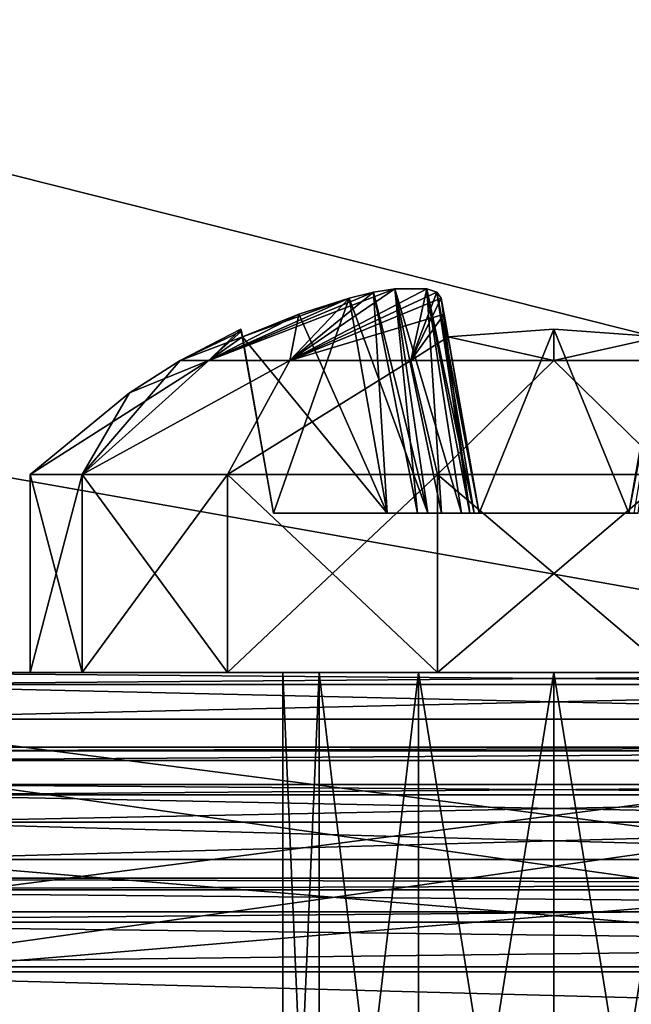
# Model space of a CAD drawing. Header units: millimetres. Extents: x -96 to 96, y -34 to 18.
# Tile 138 of 192: x 57.14 to 60.41, y -27.67 to -22.41. Entities that reach past the tile are written whole.
import ezdxf

# ---------------------------------------------------------------- set-up
doc = ezdxf.new("R2010")
doc.units = ezdxf.units.MM
doc.header["$LTSCALE"] = 65.185185
for name, color, linetype in [('1145', 7, 'CONTINUOUS'), ('1146', 7, 'CONTINUOUS'), ('1147', 7, 'CONTINUOUS'), ('1148', 7, 'CONTINUOUS'), ('1149', 7, 'CONTINUOUS'), ('1150', 7, 'CONTINUOUS'), ('1151', 7, 'CONTINUOUS'), ('1152', 7, 'CONTINUOUS'), ('1153', 7, 'CONTINUOUS'), ('1154', 7, 'CONTINUOUS'), ('1155', 7, 'CONTINUOUS'), ('1156', 7, 'CONTINUOUS'), ('1157', 7, 'CONTINUOUS'), ('1158', 7, 'CONTINUOUS'), ('1159', 7, 'CONTINUOUS'), ('1160', 7, 'CONTINUOUS'), ('1161', 7, 'CONTINUOUS'), ('1162', 7, 'CONTINUOUS'), ('1166', 7, 'CONTINUOUS'), ('1167', 7, 'CONTINUOUS'), ('1168', 7, 'CONTINUOUS'), ('1169', 7, 'CONTINUOUS'), ('1170', 7, 'CONTINUOUS'), ('1171', 7, 'CONTINUOUS'), ('1172', 7, 'CONTINUOUS'), ('1173', 7, 'CONTINUOUS'), ('1174', 7, 'CONTINUOUS'), ('195', 7, 'CONTINUOUS'), ('2', 7, 'CONTINUOUS'), ('22', 7, 'CONTINUOUS'), ('239', 7, 'CONTINUOUS'), ('24', 7, 'CONTINUOUS'), ('253', 7, 'CONTINUOUS'), ('266', 7, 'CONTINUOUS'), ('432', 7, 'CONTINUOUS'), ('433', 7, 'CONTINUOUS'), ('438', 7, 'CONTINUOUS'), ('441', 7, 'CONTINUOUS'), ('6', 7, 'CONTINUOUS'), ('84', 7, 'CONTINUOUS'), ('86', 7, 'CONTINUOUS')]:
    doc.layers.add(name, color=color, linetype=linetype)

msp = doc.modelspace()

# ---------------------------------------------------------------- linework, layer by layer
at = {"layer": '1145', "linetype": 'Continuous'}
for points in [[(59.2749, -26.3, 11.3943), (56, -26.3, 10.4832), (60, -26.3, 11.2), (59.2749, -26.3, 11.3943)], [(58.7442, -26.3, 11.9251), (56, -26.3, 10.4832), (59.2749, -26.3, 11.3943), (58.7442, -26.3, 11.9251)], [(58.55, -26.3, 12.65), (56, -26.3, 15.5168), (58.7442, -26.3, 11.9251), (58.55, -26.3, 12.65)], [(58.55, -26.3, 13.35), (56, -26.3, 15.5168), (58.55, -26.3, 12.65), (58.55, -26.3, 13.35)], [(58.7442, -26.3, 14.0749), (56, -26.3, 15.5168), (58.55, -26.3, 13.35), (58.7442, -26.3, 14.0749)], [(59.2749, -26.3, 14.6057), (56, -26.3, 15.5168), (58.7442, -26.3, 14.0749), (59.2749, -26.3, 14.6057)], [(60, -26.3, 14.8), (56, -26.3, 15.5168), (59.2749, -26.3, 14.6057), (60, -26.3, 14.8)], [(56, -26.3, 15.5168), (56, -26.3, 10.4832), (58.7442, -26.3, 11.9251), (56, -26.3, 15.5168)], [(64, -26.3, 15.5168), (56, -26.3, 15.5168), (60, -26.3, 14.8), (64, -26.3, 15.5168)], [(56, -26.3, 10.4832), (64, -26.3, 10.4832), (60, -26.3, 11.2), (56, -26.3, 10.4832)], [(60, -26.3, 11.2), (64, -26.3, 10.4832), (60.7251, -26.3, 11.3943), (60, -26.3, 11.2)], [(60.7251, -26.3, 14.6057), (64, -26.3, 15.5168), (60, -26.3, 14.8), (60.7251, -26.3, 14.6057)]]:
    msp.add_3dface(points, dxfattribs=at)
at = {"layer": '1146', "linetype": 'Continuous'}
for points in [[(64, -26.3714, 15.67), (64, -27.5, 16.617), (56, -27.5, 16.617), (64, -26.3714, 15.67)], [(64, -26.3714, 15.67), (56, -27.5, 16.617), (56, -26.3714, 15.67), (64, -26.3714, 15.67)]]:
    msp.add_3dface(points, dxfattribs=at)
at = {"layer": '1147', "linetype": 'Continuous'}
for points in [[(64, -27.1786, 17), (56, -26.15, 16.1369), (56, -27.1786, 17), (64, -27.1786, 17)], [(64, -27.1786, 17), (64, -26.15, 16.1369), (56, -26.15, 16.1369), (64, -27.1786, 17)]]:
    msp.add_3dface(points, dxfattribs=at)
at = {"layer": '1148', "linetype": 'Continuous'}
for points in [[(60, -25.9, 11.2), (56, -25.9, 10.3993), (59.2749, -25.9, 11.3943), (60, -25.9, 11.2)], [(59.2749, -25.9, 11.3943), (56, -25.9, 10.3993), (58.7442, -25.9, 11.9251), (59.2749, -25.9, 11.3943)], [(58.7442, -25.9, 11.9251), (56, -25.9, 10.3993), (58.55, -25.9, 12.65), (58.7442, -25.9, 11.9251)], [(58.55, -25.9, 12.65), (56, -25.9, 10.3993), (58.55, -25.9, 13.35), (58.55, -25.9, 12.65)], [(58.55, -25.9, 13.35), (56, -25.9, 10.3993), (58.7442, -25.9, 14.0749), (58.55, -25.9, 13.35)], [(58.7442, -25.9, 14.0749), (56, -25.9, 15.6007), (59.2749, -25.9, 14.6057), (58.7442, -25.9, 14.0749)], [(59.2749, -25.9, 14.6057), (56, -25.9, 15.6007), (60, -25.9, 14.8), (59.2749, -25.9, 14.6057)], [(56, -25.9, 10.3993), (56, -25.9, 15.6007), (58.7442, -25.9, 14.0749), (56, -25.9, 10.3993)], [(56, -25.9, 15.6007), (64, -25.9, 15.6007), (60, -25.9, 14.8), (56, -25.9, 15.6007)], [(64, -25.9, 10.3993), (56, -25.9, 10.3993), (60, -25.9, 11.2), (64, -25.9, 10.3993)], [(60, -25.9, 14.8), (64, -25.9, 15.6007), (60.7251, -25.9, 14.6057), (60, -25.9, 14.8)], [(60.7251, -25.9, 11.3943), (64, -25.9, 10.3993), (60, -25.9, 11.2), (60.7251, -25.9, 11.3943)]]:
    msp.add_3dface(points, dxfattribs=at)
at = {"layer": '1149', "linetype": 'Continuous'}
for points in [[(64, -26.15, 9.8631), (56, -27.1786, 9), (56, -26.15, 9.8631), (64, -26.15, 9.8631)], [(64, -26.15, 9.8631), (64, -27.1786, 9), (56, -27.1786, 9), (64, -26.15, 9.8631)]]:
    msp.add_3dface(points, dxfattribs=at)
at = {"layer": '1150', "linetype": 'Continuous'}
for points in [[(64, -27.5, 9.383), (56, -26.3714, 10.33), (56, -27.5, 9.383), (64, -27.5, 9.383)], [(64, -27.5, 9.383), (64, -26.3714, 10.33), (56, -26.3714, 10.33), (64, -27.5, 9.383)]]:
    msp.add_3dface(points, dxfattribs=at)
at = {"layer": '1151', "linetype": 'Continuous'}
for points in [[(64, -26.3, 10.4832), (56, -26.3, 10.4832), (56, -26.3187, 10.3987), (64, -26.3, 10.4832)], [(64, -26.3187, 10.3987), (64, -26.3, 10.4832), (56, -26.3187, 10.3987), (64, -26.3187, 10.3987)], [(64, -26.3187, 10.3987), (56, -26.3187, 10.3987), (56, -26.3714, 10.33), (64, -26.3187, 10.3987)], [(64, -26.3714, 10.33), (64, -26.3187, 10.3987), (56, -26.3714, 10.33), (64, -26.3714, 10.33)]]:
    msp.add_3dface(points, dxfattribs=at)
at = {"layer": '1152', "linetype": 'Continuous'}
for points in [[(56, -25.9, 10.3993), (64, -25.9656, 10.1035), (56, -25.9656, 10.1035), (56, -25.9, 10.3993)], [(64, -25.9, 10.3993), (64, -25.9656, 10.1035), (56, -25.9, 10.3993), (64, -25.9, 10.3993)], [(64, -25.9656, 10.1035), (64, -26.15, 9.8631), (56, -25.9656, 10.1035), (64, -25.9656, 10.1035)], [(64, -26.15, 9.8631), (56, -26.15, 9.8631), (56, -25.9656, 10.1035), (64, -26.15, 9.8631)]]:
    msp.add_3dface(points, dxfattribs=at)
at = {"layer": '1153', "linetype": 'Continuous'}
for points in [[(64, -25.9656, 15.8965), (64, -25.9, 15.6007), (56, -25.9656, 15.8965), (64, -25.9656, 15.8965)], [(64, -25.9, 15.6007), (56, -25.9, 15.6007), (56, -25.9656, 15.8965), (64, -25.9, 15.6007)], [(64, -26.15, 16.1369), (64, -25.9656, 15.8965), (56, -26.15, 16.1369), (64, -26.15, 16.1369)], [(64, -25.9656, 15.8965), (56, -25.9656, 15.8965), (56, -26.15, 16.1369), (64, -25.9656, 15.8965)]]:
    msp.add_3dface(points, dxfattribs=at)
at = {"layer": '1154', "color": 253, "linetype": 'Continuous', "true_color": 0x999999}
for points in [[(58.7443, -30.4, 12.275), (58.55, -30.4, 13), (58.7443, -25.9, 12.275), (58.7443, -30.4, 12.275)], [(58.7443, -25.9, 12.275), (58.55, -30.4, 13), (58.55, -25.9, 13), (58.7443, -25.9, 12.275)], [(59.275, -30.4, 11.7443), (58.7443, -30.4, 12.275), (59.275, -25.9, 11.7443), (59.275, -30.4, 11.7443)], [(59.275, -25.9, 11.7443), (58.7443, -30.4, 12.275), (58.7443, -25.9, 12.275), (59.275, -25.9, 11.7443)], [(60, -25.9, 11.55), (59.275, -30.4, 11.7443), (59.275, -25.9, 11.7443), (60, -25.9, 11.55)], [(60, -30.4, 11.55), (59.275, -30.4, 11.7443), (60, -25.9, 11.55), (60, -30.4, 11.55)], [(60.725, -25.9, 11.7443), (60, -30.4, 11.55), (60, -25.9, 11.55), (60.725, -25.9, 11.7443)], [(60.725, -30.4, 11.7443), (60, -30.4, 11.55), (60.725, -25.9, 11.7443), (60.725, -30.4, 11.7443)]]:
    msp.add_3dface(points, dxfattribs=at)
at = {"layer": '1155', "color": 253, "linetype": 'Continuous', "true_color": 0x999999}
for points in [[(58.55, -25.9, 13), (58.7443, -30.4, 13.725), (58.7443, -25.9, 13.725), (58.55, -25.9, 13)], [(58.55, -25.9, 13), (58.55, -30.4, 13), (58.7443, -30.4, 13.725), (58.55, -25.9, 13)], [(58.7443, -25.9, 13.725), (59.275, -30.4, 14.2557), (59.275, -25.9, 14.2557), (58.7443, -25.9, 13.725)], [(58.7443, -30.4, 13.725), (59.275, -30.4, 14.2557), (58.7443, -25.9, 13.725), (58.7443, -30.4, 13.725)], [(59.275, -30.4, 14.2557), (60, -30.4, 14.45), (59.275, -25.9, 14.2557), (59.275, -30.4, 14.2557)], [(59.275, -25.9, 14.2557), (60, -30.4, 14.45), (60, -25.9, 14.45), (59.275, -25.9, 14.2557)], [(60, -30.4, 14.45), (60.725, -30.4, 14.2557), (60, -25.9, 14.45), (60, -30.4, 14.45)], [(60, -25.9, 14.45), (60.725, -30.4, 14.2557), (60.725, -25.9, 14.2557), (60, -25.9, 14.45)]]:
    msp.add_3dface(points, dxfattribs=at)
at = {"layer": '1156', "color": 253, "linetype": 'Continuous', "true_color": 0x999999}
for points in [[(57.2, -24.8434, 13), (57.4774, -25.9, 14.215), (57.4773, -24.8434, 14.2149), (57.2, -24.8434, 13)], [(57.2, -25.9, 13), (57.4774, -25.9, 14.215), (57.2, -24.8434, 13), (57.2, -25.9, 13)], [(57.4773, -24.8434, 14.2149), (58.2544, -25.9, 15.1892), (58.2542, -24.8434, 15.1891), (57.4773, -24.8434, 14.2149)], [(57.4774, -25.9, 14.215), (58.2544, -25.9, 15.1892), (57.4773, -24.8434, 14.2149), (57.4774, -25.9, 14.215)], [(58.2542, -24.8434, 15.1891), (59.377, -25.9, 15.7298), (59.3769, -24.8434, 15.7298), (58.2542, -24.8434, 15.1891)], [(58.2544, -25.9, 15.1892), (59.377, -25.9, 15.7298), (58.2542, -24.8434, 15.1891), (58.2544, -25.9, 15.1892)], [(59.3769, -24.8434, 15.7298), (60.623, -25.9, 15.7298), (60.6231, -24.8434, 15.7298), (59.3769, -24.8434, 15.7298)], [(59.377, -25.9, 15.7298), (60.623, -25.9, 15.7298), (59.3769, -24.8434, 15.7298), (59.377, -25.9, 15.7298)]]:
    msp.add_3dface(points, dxfattribs=at)
at = {"layer": '1157', "color": 253, "linetype": 'Continuous', "true_color": 0x999999}
for points in [[(59.1485, -23.8512, 13.6797), (58.5874, -24.2346, 14.4126), (59.3201, -23.8512, 13.8512), (59.1485, -23.8512, 13.6797)], [(59.0354, -23.869, 13.627), (58.5874, -24.2346, 14.4126), (59.1485, -23.8512, 13.6797), (59.0354, -23.869, 13.627)], [(58.5874, -24.2346, 14.4126), (59.2355, -24.2346, 14.8456), (59.3201, -23.8512, 13.8512), (58.5874, -24.2346, 14.4126)], [(58.9049, -23.9003, 13.6027), (58.5874, -24.2346, 14.4126), (59.0354, -23.869, 13.627), (58.9049, -23.9003, 13.6027)], [(59.3201, -23.8512, 13.8512), (59.2355, -24.2346, 14.8456), (59.3731, -23.869, 13.9647), (59.3201, -23.8512, 13.8512)], [(59.2355, -24.2346, 14.8456), (59.3973, -23.9003, 14.0951), (59.3731, -23.869, 13.9647), (59.2355, -24.2346, 14.8456)], [(58.6353, -23.9862, 13.5876), (58.5874, -24.2346, 14.4126), (58.9049, -23.9003, 13.6027), (58.6353, -23.9862, 13.5876)], [(59.4124, -23.9863, 14.3649), (59.3973, -23.9003, 14.0951), (59.2355, -24.2346, 14.8456), (59.4124, -23.9863, 14.3649)], [(58.3339, -24.1079, 13.5661), (58.1544, -24.2346, 13.7645), (58.6353, -23.9862, 13.5876), (58.3339, -24.1079, 13.5661)], [(58.1544, -24.2346, 13.7645), (58.5874, -24.2346, 14.4126), (58.6353, -23.9862, 13.5876), (58.1544, -24.2346, 13.7645)], [(59.4339, -24.1079, 14.6661), (59.4124, -23.9863, 14.3649), (59.2355, -24.2346, 14.8456), (59.4339, -24.1079, 14.6661)], [(58.0023, -24.2346, 13), (58.1544, -24.2346, 13.7645), (58.3266, -24.0668, 13), (58.0023, -24.2346, 13)], [(58.3266, -24.0668, 13), (58.1544, -24.2346, 13.7645), (58.3285, -24.0772, 13.2845), (58.3266, -24.0668, 13)], [(58.3285, -24.0772, 13.2845), (58.1544, -24.2346, 13.7645), (58.3339, -24.1079, 13.5661), (58.3285, -24.0772, 13.2845)], [(60, -24.0668, 14.6734), (59.4339, -24.1079, 14.6661), (60, -24.2346, 14.9977), (60, -24.0668, 14.6734)], [(60.5661, -24.1079, 14.6661), (60, -24.0668, 14.6734), (60, -24.2346, 14.9977), (60.5661, -24.1079, 14.6661)], [(60, -24.2346, 14.9977), (59.4339, -24.1079, 14.6661), (59.2355, -24.2346, 14.8456), (60, -24.2346, 14.9977)], [(60.7645, -24.2346, 14.8456), (60.5661, -24.1079, 14.6661), (60, -24.2346, 14.9977), (60.7645, -24.2346, 14.8456)], [(57.4773, -24.8434, 14.2149), (58.2542, -24.8434, 15.1891), (58.5874, -24.2346, 14.4126), (57.4773, -24.8434, 14.2149)], [(57.4773, -24.8434, 14.2149), (58.5874, -24.2346, 14.4126), (58.1544, -24.2346, 13.7645), (57.4773, -24.8434, 14.2149)], [(57.4773, -24.8434, 14.2149), (58.1544, -24.2346, 13.7645), (58.0023, -24.2346, 13), (57.4773, -24.8434, 14.2149)], [(57.4773, -24.8434, 14.2149), (58.0023, -24.2346, 13), (57.7299, -24.4066, 13), (57.4773, -24.8434, 14.2149)], [(58.2542, -24.8434, 15.1891), (59.3769, -24.8434, 15.7298), (59.2355, -24.2346, 14.8456), (58.2542, -24.8434, 15.1891)], [(58.2542, -24.8434, 15.1891), (59.2355, -24.2346, 14.8456), (58.5874, -24.2346, 14.4126), (58.2542, -24.8434, 15.1891)], [(59.3769, -24.8434, 15.7298), (60, -24.2346, 14.9977), (59.2355, -24.2346, 14.8456), (59.3769, -24.8434, 15.7298)], [(59.3769, -24.8434, 15.7298), (60.6231, -24.8434, 15.7298), (60, -24.2346, 14.9977), (59.3769, -24.8434, 15.7298)], [(60.6231, -24.8434, 15.7298), (60.7645, -24.2346, 14.8456), (60, -24.2346, 14.9977), (60.6231, -24.8434, 15.7298)], [(57.2, -24.8434, 13), (57.4773, -24.8434, 14.2149), (57.7299, -24.4066, 13), (57.2, -24.8434, 13)]]:
    msp.add_3dface(points, dxfattribs=at)
at = {"layer": '1158', "color": 253, "linetype": 'Continuous', "true_color": 0x999999}
for points in [[(58.55, -25.9, 13), (58.7443, -25.9, 13.725), (57.2, -25.9, 13), (58.55, -25.9, 13)], [(58.55, -25.9, 13), (57.2, -25.9, 13), (57.4774, -25.9, 11.785), (58.55, -25.9, 13)], [(58.7443, -25.9, 13.725), (57.4774, -25.9, 14.215), (57.2, -25.9, 13), (58.7443, -25.9, 13.725)], [(58.7443, -25.9, 12.275), (58.55, -25.9, 13), (57.4774, -25.9, 11.785), (58.7443, -25.9, 12.275)], [(58.2544, -25.9, 10.8108), (59.275, -25.9, 11.7443), (57.4774, -25.9, 11.785), (58.2544, -25.9, 10.8108)], [(59.275, -25.9, 11.7443), (58.7443, -25.9, 12.275), (57.4774, -25.9, 11.785), (59.275, -25.9, 11.7443)], [(61.7456, -25.9, 15.1892), (58.2544, -25.9, 15.1892), (57.4774, -25.9, 14.215), (61.7456, -25.9, 15.1892)], [(58.7443, -25.9, 13.725), (59.275, -25.9, 14.2557), (57.4774, -25.9, 14.215), (58.7443, -25.9, 13.725)], [(59.275, -25.9, 14.2557), (60, -25.9, 14.45), (57.4774, -25.9, 14.215), (59.275, -25.9, 14.2557)], [(60, -25.9, 14.45), (61.7456, -25.9, 15.1892), (57.4774, -25.9, 14.215), (60, -25.9, 14.45)], [(61.7456, -25.9, 15.1892), (60.623, -25.9, 15.7298), (58.2544, -25.9, 15.1892), (61.7456, -25.9, 15.1892)], [(62.5226, -25.9, 11.785), (60, -25.9, 11.55), (58.2544, -25.9, 10.8108), (62.5226, -25.9, 11.785)], [(60, -25.9, 11.55), (59.275, -25.9, 11.7443), (58.2544, -25.9, 10.8108), (60, -25.9, 11.55)], [(60.623, -25.9, 15.7298), (59.377, -25.9, 15.7298), (58.2544, -25.9, 15.1892), (60.623, -25.9, 15.7298)], [(59.377, -25.9, 10.2702), (61.7456, -25.9, 10.8108), (58.2544, -25.9, 10.8108), (59.377, -25.9, 10.2702)], [(61.7456, -25.9, 10.8108), (62.5226, -25.9, 11.785), (58.2544, -25.9, 10.8108), (61.7456, -25.9, 10.8108)], [(60.623, -25.9, 10.2702), (61.7456, -25.9, 10.8108), (59.377, -25.9, 10.2702), (60.623, -25.9, 10.2702)], [(60.725, -25.9, 11.7443), (60, -25.9, 11.55), (62.5226, -25.9, 11.785), (60.725, -25.9, 11.7443)], [(60, -25.9, 14.45), (60.725, -25.9, 14.2557), (61.7456, -25.9, 15.1892), (60, -25.9, 14.45)]]:
    msp.add_3dface(points, dxfattribs=at)
at = {"layer": '1159', "color": 253, "linetype": 'Continuous', "true_color": 0x999999}
for points in [[(57.2, -25.9, 13), (57.2, -24.8434, 13), (57.4773, -24.8434, 11.7851), (57.2, -25.9, 13)], [(57.4774, -25.9, 11.785), (57.2, -25.9, 13), (57.4773, -24.8434, 11.7851), (57.4774, -25.9, 11.785)], [(58.2542, -24.8434, 10.8109), (57.4774, -25.9, 11.785), (57.4773, -24.8434, 11.7851), (58.2542, -24.8434, 10.8109)], [(58.2544, -25.9, 10.8108), (57.4774, -25.9, 11.785), (58.2542, -24.8434, 10.8109), (58.2544, -25.9, 10.8108)], [(59.3769, -24.8434, 10.2702), (58.2544, -25.9, 10.8108), (58.2542, -24.8434, 10.8109), (59.3769, -24.8434, 10.2702)], [(59.377, -25.9, 10.2702), (58.2544, -25.9, 10.8108), (59.3769, -24.8434, 10.2702), (59.377, -25.9, 10.2702)], [(60.6231, -24.8434, 10.2702), (59.377, -25.9, 10.2702), (59.3769, -24.8434, 10.2702), (60.6231, -24.8434, 10.2702)], [(60.623, -25.9, 10.2702), (59.377, -25.9, 10.2702), (60.6231, -24.8434, 10.2702), (60.623, -25.9, 10.2702)]]:
    msp.add_3dface(points, dxfattribs=at)
at = {"layer": '1160', "color": 253, "linetype": 'Continuous', "true_color": 0x999999}
for points in [[(59.1486, -23.8512, 12.3202), (58.1544, -24.2346, 12.2355), (59.0355, -23.869, 12.373), (59.1486, -23.8512, 12.3202)], [(58.5874, -24.2346, 11.5874), (58.1544, -24.2346, 12.2355), (59.1486, -23.8512, 12.3202), (58.5874, -24.2346, 11.5874)], [(58.1544, -24.2346, 12.2355), (58.9049, -23.9003, 12.3973), (59.0355, -23.869, 12.373), (58.1544, -24.2346, 12.2355)], [(59.3731, -23.869, 12.0353), (58.5874, -24.2346, 11.5874), (59.3201, -23.8512, 12.1487), (59.3731, -23.869, 12.0353)], [(59.3201, -23.8512, 12.1487), (58.5874, -24.2346, 11.5874), (59.1486, -23.8512, 12.3202), (59.3201, -23.8512, 12.1487)], [(59.3973, -23.9003, 11.9049), (58.5874, -24.2346, 11.5874), (59.3731, -23.869, 12.0353), (59.3973, -23.9003, 11.9049)], [(58.6354, -23.9862, 12.4124), (58.9049, -23.9003, 12.3973), (58.1544, -24.2346, 12.2355), (58.6354, -23.9862, 12.4124)], [(59.4124, -23.9863, 11.6351), (58.5874, -24.2346, 11.5874), (59.3973, -23.9003, 11.9049), (59.4124, -23.9863, 11.6351)], [(58.3339, -24.1079, 12.4339), (58.6354, -23.9862, 12.4124), (58.1544, -24.2346, 12.2355), (58.3339, -24.1079, 12.4339)], [(59.2355, -24.2346, 11.1544), (58.5874, -24.2346, 11.5874), (59.4124, -23.9863, 11.6351), (59.2355, -24.2346, 11.1544)], [(59.4339, -24.1079, 11.3339), (59.2355, -24.2346, 11.1544), (59.4124, -23.9863, 11.6351), (59.4339, -24.1079, 11.3339)], [(58.0023, -24.2346, 13), (58.3266, -24.0668, 13), (58.3285, -24.0772, 12.7153), (58.0023, -24.2346, 13)], [(58.3339, -24.1079, 12.4339), (58.0023, -24.2346, 13), (58.3285, -24.0772, 12.7153), (58.3339, -24.1079, 12.4339)], [(60, -24.0668, 11.3266), (60, -24.2346, 11.0023), (59.4339, -24.1079, 11.3339), (60, -24.0668, 11.3266)], [(60.5661, -24.1079, 11.3339), (60, -24.2346, 11.0023), (60, -24.0668, 11.3266), (60.5661, -24.1079, 11.3339)], [(58.0023, -24.2346, 13), (58.3339, -24.1079, 12.4339), (58.1544, -24.2346, 12.2355), (58.0023, -24.2346, 13)], [(60, -24.2346, 11.0023), (59.2355, -24.2346, 11.1544), (59.4339, -24.1079, 11.3339), (60, -24.2346, 11.0023)], [(60.7645, -24.2346, 11.1544), (60, -24.2346, 11.0023), (60.5661, -24.1079, 11.3339), (60.7645, -24.2346, 11.1544)], [(57.4773, -24.8434, 11.7851), (57.2, -24.8434, 13), (58.1544, -24.2346, 12.2355), (57.4773, -24.8434, 11.7851)], [(57.2, -24.8434, 13), (57.7299, -24.4066, 13), (58.1544, -24.2346, 12.2355), (57.2, -24.8434, 13)], [(57.4773, -24.8434, 11.7851), (58.1544, -24.2346, 12.2355), (58.5874, -24.2346, 11.5874), (57.4773, -24.8434, 11.7851)], [(58.2542, -24.8434, 10.8109), (57.4773, -24.8434, 11.7851), (58.5874, -24.2346, 11.5874), (58.2542, -24.8434, 10.8109)], [(57.7299, -24.4066, 13), (58.0023, -24.2346, 13), (58.1544, -24.2346, 12.2355), (57.7299, -24.4066, 13)], [(58.2542, -24.8434, 10.8109), (58.5874, -24.2346, 11.5874), (59.2355, -24.2346, 11.1544), (58.2542, -24.8434, 10.8109)], [(59.3769, -24.8434, 10.2702), (58.2542, -24.8434, 10.8109), (59.2355, -24.2346, 11.1544), (59.3769, -24.8434, 10.2702)], [(59.3769, -24.8434, 10.2702), (59.2355, -24.2346, 11.1544), (60, -24.2346, 11.0023), (59.3769, -24.8434, 10.2702)], [(60.6231, -24.8434, 10.2702), (59.3769, -24.8434, 10.2702), (60, -24.2346, 11.0023), (60.6231, -24.8434, 10.2702)], [(60.6231, -24.8434, 10.2702), (60, -24.2346, 11.0023), (60.7645, -24.2346, 11.1544), (60.6231, -24.8434, 10.2702)]]:
    msp.add_3dface(points, dxfattribs=at)
at = {"layer": '1161', "color": 253, "linetype": 'Continuous', "true_color": 0x999999}
for points in [[(58.5, -25.05, 13.4), (59.1076, -25.05, 13.4), (58.5, -25.05, 12.6), (58.5, -25.05, 13.4)], [(58.5, -25.05, 12.6), (59.1076, -25.05, 13.4), (59.1076, -25.05, 12.6), (58.5, -25.05, 12.6)], [(59.1076, -25.05, 12.6), (59.2698, -25.05, 13.427), (59.3262, -25.05, 12.5498), (59.1076, -25.05, 12.6)], [(59.1076, -25.05, 13.4), (59.2698, -25.05, 13.427), (59.1076, -25.05, 12.6), (59.1076, -25.05, 13.4)], [(59.2698, -25.05, 13.427), (59.3987, -25.05, 13.4937), (59.3262, -25.05, 12.5498), (59.2698, -25.05, 13.427)], [(59.3262, -25.05, 12.5498), (59.3987, -25.05, 13.4937), (59.5063, -25.05, 12.3987), (59.3262, -25.05, 12.5498)], [(59.3987, -25.05, 13.4937), (59.5498, -25.05, 13.6738), (59.5063, -25.05, 12.3987), (59.3987, -25.05, 13.4937)], [(59.5063, -25.05, 12.3987), (59.5498, -25.05, 13.6738), (59.573, -25.05, 12.2698), (59.5063, -25.05, 12.3987)], [(59.5498, -25.05, 13.6738), (59.6, -25.05, 13.8924), (59.573, -25.05, 12.2698), (59.5498, -25.05, 13.6738)], [(59.573, -25.05, 12.2698), (59.6, -25.05, 13.8924), (59.6, -25.05, 12.1076), (59.573, -25.05, 12.2698)], [(59.6, -25.05, 12.1076), (59.6, -25.05, 13.8924), (60.4, -25.05, 14.5), (59.6, -25.05, 12.1076)], [(59.6, -25.05, 13.8924), (59.6, -25.05, 14.5), (60.4, -25.05, 14.5), (59.6, -25.05, 13.8924)], [(60.4, -25.05, 11.5), (59.6, -25.05, 11.5), (60.4, -25.05, 12.1076), (60.4, -25.05, 11.5)], [(60.4, -25.05, 12.1076), (59.6, -25.05, 11.5), (60.4, -25.05, 13.8924), (60.4, -25.05, 12.1076)], [(60.4, -25.05, 13.8924), (59.6, -25.05, 11.5), (60.4, -25.05, 14.5), (60.4, -25.05, 13.8924)], [(59.6, -25.05, 11.5), (59.6, -25.05, 12.1076), (60.4, -25.05, 14.5), (59.6, -25.05, 11.5)], [(60.4502, -25.05, 12.3262), (60.4, -25.05, 12.1076), (60.427, -25.05, 13.7302), (60.4502, -25.05, 12.3262)], [(60.427, -25.05, 13.7302), (60.4, -25.05, 12.1076), (60.4, -25.05, 13.8924), (60.427, -25.05, 13.7302)]]:
    msp.add_3dface(points, dxfattribs=at)
at = {"layer": '1162', "color": 253, "linetype": 'Continuous', "true_color": 0x999999}
for points in [[(60, -24.0668, 11.3266), (59.4339, -24.1079, 11.3339), (59.6, -25.05, 11.5), (60, -24.0668, 11.3266)], [(60, -24.0668, 11.3266), (59.6, -25.05, 11.5), (60.4, -25.05, 11.5), (60, -24.0668, 11.3266)], [(60.5661, -24.1079, 11.3339), (60, -24.0668, 11.3266), (60.4, -25.05, 11.5), (60.5661, -24.1079, 11.3339)]]:
    msp.add_3dface(points, dxfattribs=at)
at = {"layer": '1166', "color": 253, "linetype": 'Continuous', "true_color": 0x999999}
for points in [[(59.3973, -23.9003, 14.0951), (59.4124, -23.9863, 14.3649), (59.4339, -24.1079, 14.6661), (59.3973, -23.9003, 14.0951)], [(59.3973, -23.9003, 14.0951), (59.4339, -24.1079, 14.6661), (59.6, -25.05, 14.5), (59.3973, -23.9003, 14.0951)], [(59.3973, -23.9003, 14.0951), (59.6, -25.05, 14.5), (59.6, -25.05, 13.8924), (59.3973, -23.9003, 14.0951)]]:
    msp.add_3dface(points, dxfattribs=at)
at = {"layer": '1167', "color": 253, "linetype": 'Continuous', "true_color": 0x999999}
for points in [[(58.6353, -23.9862, 13.5876), (58.9049, -23.9003, 13.6027), (59.1076, -25.05, 13.4), (58.6353, -23.9862, 13.5876)], [(58.3339, -24.1079, 13.5661), (58.6353, -23.9862, 13.5876), (59.1076, -25.05, 13.4), (58.3339, -24.1079, 13.5661)], [(58.3339, -24.1079, 13.5661), (59.1076, -25.05, 13.4), (58.5, -25.05, 13.4), (58.3339, -24.1079, 13.5661)]]:
    msp.add_3dface(points, dxfattribs=at)
at = {"layer": '1168', "color": 253, "linetype": 'Continuous', "true_color": 0x999999}
for points in [[(58.3266, -24.0668, 13), (58.3285, -24.0772, 13.2845), (58.5, -25.05, 12.6), (58.3266, -24.0668, 13)], [(58.3285, -24.0772, 12.7153), (58.3266, -24.0668, 13), (58.5, -25.05, 12.6), (58.3285, -24.0772, 12.7153)], [(58.3285, -24.0772, 13.2845), (58.3339, -24.1079, 13.5661), (58.5, -25.05, 13.4), (58.3285, -24.0772, 13.2845)], [(58.3339, -24.1079, 12.4339), (58.3285, -24.0772, 12.7153), (58.5, -25.05, 12.6), (58.3339, -24.1079, 12.4339)], [(58.3285, -24.0772, 13.2845), (58.5, -25.05, 13.4), (58.5, -25.05, 12.6), (58.3285, -24.0772, 13.2845)]]:
    msp.add_3dface(points, dxfattribs=at)
at = {"layer": '1169', "color": 253, "linetype": 'Continuous', "true_color": 0x999999}
for points in [[(58.9049, -23.9003, 12.3973), (58.3339, -24.1079, 12.4339), (58.5, -25.05, 12.6), (58.9049, -23.9003, 12.3973)], [(58.9049, -23.9003, 12.3973), (58.6354, -23.9862, 12.4124), (58.3339, -24.1079, 12.4339), (58.9049, -23.9003, 12.3973)], [(58.9049, -23.9003, 12.3973), (58.5, -25.05, 12.6), (59.1076, -25.05, 12.6), (58.9049, -23.9003, 12.3973)]]:
    msp.add_3dface(points, dxfattribs=at)
at = {"layer": '1170', "color": 253, "linetype": 'Continuous', "true_color": 0x999999}
for points in [[(59.4124, -23.9863, 11.6351), (59.3973, -23.9003, 11.9049), (59.6, -25.05, 12.1076), (59.4124, -23.9863, 11.6351)], [(59.4339, -24.1079, 11.3339), (59.4124, -23.9863, 11.6351), (59.6, -25.05, 12.1076), (59.4339, -24.1079, 11.3339)], [(59.4339, -24.1079, 11.3339), (59.6, -25.05, 12.1076), (59.6, -25.05, 11.5), (59.4339, -24.1079, 11.3339)]]:
    msp.add_3dface(points, dxfattribs=at)
at = {"layer": '1171', "color": 253, "linetype": 'Continuous', "true_color": 0x999999}
for points in [[(59.0355, -23.869, 12.373), (58.9049, -23.9003, 12.3973), (59.3262, -25.05, 12.5498), (59.0355, -23.869, 12.373)], [(59.1486, -23.8512, 12.3202), (59.0355, -23.869, 12.373), (59.3262, -25.05, 12.5498), (59.1486, -23.8512, 12.3202)], [(59.3201, -23.8512, 12.1487), (59.1486, -23.8512, 12.3202), (59.5063, -25.05, 12.3987), (59.3201, -23.8512, 12.1487)], [(59.1486, -23.8512, 12.3202), (59.3262, -25.05, 12.5498), (59.5063, -25.05, 12.3987), (59.1486, -23.8512, 12.3202)], [(59.3731, -23.869, 12.0353), (59.3201, -23.8512, 12.1487), (59.573, -25.05, 12.2698), (59.3731, -23.869, 12.0353)], [(59.3201, -23.8512, 12.1487), (59.5063, -25.05, 12.3987), (59.573, -25.05, 12.2698), (59.3201, -23.8512, 12.1487)], [(59.3973, -23.9003, 11.9049), (59.3731, -23.869, 12.0353), (59.6, -25.05, 12.1076), (59.3973, -23.9003, 11.9049)], [(59.3731, -23.869, 12.0353), (59.573, -25.05, 12.2698), (59.6, -25.05, 12.1076), (59.3731, -23.869, 12.0353)], [(58.9049, -23.9003, 12.3973), (59.1076, -25.05, 12.6), (59.3262, -25.05, 12.5498), (58.9049, -23.9003, 12.3973)]]:
    msp.add_3dface(points, dxfattribs=at)
at = {"layer": '1172', "color": 253, "linetype": 'Continuous', "true_color": 0x999999}
for points in [[(58.9049, -23.9003, 13.6027), (59.0354, -23.869, 13.627), (59.1076, -25.05, 13.4), (58.9049, -23.9003, 13.6027)], [(59.0354, -23.869, 13.627), (59.1485, -23.8512, 13.6797), (59.2698, -25.05, 13.427), (59.0354, -23.869, 13.627)], [(59.0354, -23.869, 13.627), (59.2698, -25.05, 13.427), (59.1076, -25.05, 13.4), (59.0354, -23.869, 13.627)], [(59.1485, -23.8512, 13.6797), (59.3987, -25.05, 13.4937), (59.2698, -25.05, 13.427), (59.1485, -23.8512, 13.6797)], [(59.1485, -23.8512, 13.6797), (59.3201, -23.8512, 13.8512), (59.3987, -25.05, 13.4937), (59.1485, -23.8512, 13.6797)], [(59.3201, -23.8512, 13.8512), (59.5498, -25.05, 13.6738), (59.3987, -25.05, 13.4937), (59.3201, -23.8512, 13.8512)], [(59.3201, -23.8512, 13.8512), (59.3731, -23.869, 13.9647), (59.5498, -25.05, 13.6738), (59.3201, -23.8512, 13.8512)], [(59.3731, -23.869, 13.9647), (59.3973, -23.9003, 14.0951), (59.5498, -25.05, 13.6738), (59.3731, -23.869, 13.9647)], [(59.3973, -23.9003, 14.0951), (59.6, -25.05, 13.8924), (59.5498, -25.05, 13.6738), (59.3973, -23.9003, 14.0951)]]:
    msp.add_3dface(points, dxfattribs=at)
at = {"layer": '1173', "color": 253, "linetype": 'Continuous', "true_color": 0x999999}
for points in [[(60.6269, -23.869, 13.9647), (60.427, -25.05, 13.7302), (60.4, -25.05, 13.8924), (60.6269, -23.869, 13.9647)], [(60.6027, -23.9003, 14.0951), (60.6269, -23.869, 13.9647), (60.4, -25.05, 13.8924), (60.6027, -23.9003, 14.0951)]]:
    msp.add_3dface(points, dxfattribs=at)
at = {"layer": '1174', "color": 253, "linetype": 'Continuous', "true_color": 0x999999}
msp.add_3dface([(60.6027, -23.9003, 11.9049), (60.4, -25.05, 12.1076), (60.4502, -25.05, 12.3262), (60.6027, -23.9003, 11.9049)], dxfattribs=at)
at = {"layer": '195', "color": 7, "linetype": 'Continuous'}
for points in [[(74, -28, -23.4466), (54.25, -28, -23.4466), (74, -27.4738, -23.419), (74, -28, -23.4466)], [(54.25, -28, -23.4466), (54.25, -27.4738, -23.419), (74, -27.4738, -23.419), (54.25, -28, -23.4466)]]:
    msp.add_3dface(points, dxfattribs=at)
at = {"layer": '2', "color": 7, "linetype": 'Continuous'}
for points in [[(74, -27.5, 22.1466), (3.9737, 10.2026, 22.4756), (3.7894, -9.8053, 22.301), (74, -27.5, 22.1466)], [(74, 10.2026, 22.4756), (3.9737, 10.2026, 22.4756), (74, -27.5, 22.1466), (74, 10.2026, 22.4756)], [(3.6186, -27.5, 22.1466), (74, -27.5, 22.1466), (3.7894, -9.8053, 22.301), (3.6186, -27.5, 22.1466)]]:
    msp.add_3dface(points, dxfattribs=at)
at = {"layer": '22', "color": 7, "linetype": 'Continuous'}
for points in [[(-72, -2, 20), (72, -2, 20), (-72, -27.5, 20.2225), (-72, -2, 20)], [(72, -2, 20), (72, -27.5, 20.2225), (-72, -27.5, 20.2225), (72, -2, 20)]]:
    msp.add_3dface(points, dxfattribs=at)
at = {"layer": '239', "color": 7, "linetype": 'Continuous'}
for points in [[(74, -28, 23.4466), (74, -27.4738, 23.419), (54.25, -27.4738, 23.419), (74, -28, 23.4466)], [(54.25, -28, 23.4466), (74, -28, 23.4466), (54.25, -27.4738, 23.419), (54.25, -28, 23.4466)]]:
    msp.add_3dface(points, dxfattribs=at)
at = {"layer": '24', "color": 7, "linetype": 'Continuous'}
for points in [[(-72, -2, -20), (-72, -27.5, -20.2225), (72, -27.5, -20.2225), (-72, -2, -20)], [(72, -2, -20), (-72, -2, -20), (72, -27.5, -20.2225), (72, -2, -20)]]:
    msp.add_3dface(points, dxfattribs=at)
at = {"layer": '253', "color": 7, "linetype": 'Continuous'}
for points in [[(74, -27, 22.9197), (54.25, -27, 22.9197), (54.25, -27.0627, 23.1621), (74, -27, 22.9197)], [(74, -27.0627, 23.1621), (74, -27, 22.9197), (54.25, -27.0627, 23.1621), (74, -27.0627, 23.1621)], [(54.25, -27.235, 23.3437), (74, -27.0627, 23.1621), (54.25, -27.0627, 23.1621), (54.25, -27.235, 23.3437)], [(74, -27.2353, 23.3438), (74, -27.0627, 23.1621), (54.25, -27.235, 23.3437), (74, -27.2353, 23.3438)], [(54.25, -27.4738, 23.419), (74, -27.2353, 23.3438), (54.25, -27.235, 23.3437), (54.25, -27.4738, 23.419)], [(54.25, -27.4738, 23.419), (74, -27.4738, 23.419), (74, -27.2353, 23.3438), (54.25, -27.4738, 23.419)]]:
    msp.add_3dface(points, dxfattribs=at)
at = {"layer": '266', "color": 7, "linetype": 'Continuous'}
for points in [[(54.25, -27, -22.9197), (74, -27.0627, -23.1621), (54.25, -27.0627, -23.1621), (54.25, -27, -22.9197)], [(54.25, -27, -22.9197), (74, -27, -22.9197), (74, -27.0627, -23.1621), (54.25, -27, -22.9197)], [(54.25, -27.0627, -23.1621), (74, -27.2353, -23.3438), (54.25, -27.235, -23.3437), (54.25, -27.0627, -23.1621)], [(74, -27.0627, -23.1621), (74, -27.2353, -23.3438), (54.25, -27.0627, -23.1621), (74, -27.0627, -23.1621)], [(74, -27.4738, -23.419), (54.25, -27.4738, -23.419), (54.25, -27.235, -23.3437), (74, -27.4738, -23.419)], [(74, -27.2353, -23.3438), (74, -27.4738, -23.419), (54.25, -27.235, -23.3437), (74, -27.2353, -23.3438)]]:
    msp.add_3dface(points, dxfattribs=at)
at = {"layer": '432', "color": 7, "linetype": 'Continuous'}
for points in [[(56.4, -27.5, 18.3), (63.6, -27.5, 18.3), (56.4, -26.9, 18.3), (56.4, -27.5, 18.3)], [(56.4, -26.9, 18.3), (63.6, -27.5, 18.3), (63.6, -26.9, 18.3), (56.4, -26.9, 18.3)]]:
    msp.add_3dface(points, dxfattribs=at)
at = {"layer": '433', "color": 7, "linetype": 'Continuous'}
for points in [[(63.6, -27.5, 7.7), (56.4, -27.5, 7.7), (63.6, -26.9, 7.7), (63.6, -27.5, 7.7)], [(63.6, -26.9, 7.7), (56.4, -27.5, 7.7), (56.4, -26.9, 7.7), (63.6, -26.9, 7.7)]]:
    msp.add_3dface(points, dxfattribs=at)
at = {"layer": '438', "color": 7, "linetype": 'Continuous'}
for points in [[(56.4, -26.5535, 18.0998), (63.6, -26.5, 17.9), (56.4, -26.5, 17.9), (56.4, -26.5535, 18.0998)], [(56.4, -26.5, 17.9), (63.6, -26.5, 17.9), (63.6, -26.5535, 17.7002), (56.4, -26.5, 17.9)], [(56.4, -26.5535, 17.7002), (56.4, -26.5, 17.9), (63.6, -26.5535, 17.7002), (56.4, -26.5535, 17.7002)], [(63.6, -26.5535, 18.0998), (63.6, -26.5, 17.9), (56.4, -26.5535, 18.0998), (63.6, -26.5535, 18.0998)], [(56.4, -26.7, 17.5536), (56.4, -26.5535, 17.7002), (63.6, -26.7, 17.5536), (56.4, -26.7, 17.5536)], [(63.6, -26.7, 18.2464), (63.6, -26.5535, 18.0998), (56.4, -26.7, 18.2464), (63.6, -26.7, 18.2464)], [(56.4, -26.7, 18.2464), (63.6, -26.5535, 18.0998), (56.4, -26.5535, 18.0998), (56.4, -26.7, 18.2464)], [(63.6, -26.7, 17.5536), (56.4, -26.5535, 17.7002), (63.6, -26.5535, 17.7002), (63.6, -26.7, 17.5536)], [(56.4, -26.9, 18.3), (63.6, -26.7, 18.2464), (56.4, -26.7, 18.2464), (56.4, -26.9, 18.3)], [(56.4, -26.9, 18.3), (63.6, -26.9, 18.3), (63.6, -26.7, 18.2464), (56.4, -26.9, 18.3)], [(63.6, -26.9, 17.5), (56.4, -26.7, 17.5536), (63.6, -26.7, 17.5536), (63.6, -26.9, 17.5)], [(63.6, -26.9, 17.5), (56.4, -26.9, 17.5), (56.4, -26.7, 17.5536), (63.6, -26.9, 17.5)]]:
    msp.add_3dface(points, dxfattribs=at)
at = {"layer": '441', "color": 7, "linetype": 'Continuous'}
for points in [[(63.6, -26.5535, 8.2998), (63.6, -26.5, 8.1), (56.4, -26.5535, 8.2998), (63.6, -26.5535, 8.2998)], [(63.6, -26.5, 8.1), (56.4, -26.5, 8.1), (56.4, -26.5535, 8.2998), (63.6, -26.5, 8.1)], [(63.6, -26.5535, 7.9002), (56.4, -26.5, 8.1), (63.6, -26.5, 8.1), (63.6, -26.5535, 7.9002)], [(56.4, -26.5535, 7.9002), (56.4, -26.5, 8.1), (63.6, -26.5535, 7.9002), (56.4, -26.5535, 7.9002)], [(56.4, -26.7, 8.4464), (63.6, -26.5535, 8.2998), (56.4, -26.5535, 8.2998), (56.4, -26.7, 8.4464)], [(63.6, -26.7, 8.4464), (63.6, -26.5535, 8.2998), (56.4, -26.7, 8.4464), (63.6, -26.7, 8.4464)], [(63.6, -26.7, 7.7536), (56.4, -26.5535, 7.9002), (63.6, -26.5535, 7.9002), (63.6, -26.7, 7.7536)], [(56.4, -26.7, 7.7536), (56.4, -26.5535, 7.9002), (63.6, -26.7, 7.7536), (56.4, -26.7, 7.7536)], [(56.4, -26.9, 8.5), (63.6, -26.7, 8.4464), (56.4, -26.7, 8.4464), (56.4, -26.9, 8.5)], [(56.4, -26.9, 8.5), (63.6, -26.9, 8.5), (63.6, -26.7, 8.4464), (56.4, -26.9, 8.5)], [(63.6, -26.9, 7.7), (56.4, -26.7, 7.7536), (63.6, -26.7, 7.7536), (63.6, -26.9, 7.7)], [(63.6, -26.9, 7.7), (56.4, -26.9, 7.7), (56.4, -26.7, 7.7536), (63.6, -26.9, 7.7)]]:
    msp.add_3dface(points, dxfattribs=at)
at = {"layer": '6', "color": 7, "linetype": 'Continuous'}
for points in [[(3.8118, -7.4278, -22.3217), (74, 10.2026, -22.4756), (3.6186, -27.5, -22.1466), (3.8118, -7.4278, -22.3217)], [(74, 10.2026, -22.4756), (74, -27.5, -22.1466), (3.6186, -27.5, -22.1466), (74, 10.2026, -22.4756)]]:
    msp.add_3dface(points, dxfattribs=at)
at = {"layer": '84', "color": 7, "linetype": 'Continuous'}
for points in [[(73.3466, -27.5, 20.3466), (-49.605, -27.5, 20.2305), (-73.3466, -27.5, 20.3466), (73.3466, -27.5, 20.3466)], [(-73.3466, -27.5, -20.3466), (49.605, -27.5, -20.2305), (73.3466, -27.5, -20.3466), (-73.3466, -27.5, -20.3466)], [(-49.605, -27.5, 20.2305), (73.3466, -27.5, 20.3466), (50.2064, -27.5, 20.263), (-49.605, -27.5, 20.2305)], [(50.395, -27.5, -20.2305), (73.3466, -27.5, -20.3466), (49.605, -27.5, -20.2305), (50.395, -27.5, -20.2305)], [(50.2064, -27.5, 20.263), (73.3466, -27.5, 20.3466), (50.9756, -27.5, 19.9829), (50.2064, -27.5, 20.263)], [(50.395, -27.5, -20.2305), (51.1067, -27.5, -19.8877), (66, -27.5, -15.5), (50.395, -27.5, -20.2305)], [(50.395, -27.5, -20.2305), (66, -27.5, -15.5), (66.2284, -27.5, -16.6481), (50.395, -27.5, -20.2305)], [(69, -27.5, -18.5), (50.395, -27.5, -20.2305), (67.852, -27.5, -18.2716), (69, -27.5, -18.5)], [(67.852, -27.5, -18.2716), (50.395, -27.5, -20.2305), (66.8787, -27.5, -17.6213), (67.852, -27.5, -18.2716)], [(66.8787, -27.5, -17.6213), (50.395, -27.5, -20.2305), (66.2284, -27.5, -16.6481), (66.8787, -27.5, -17.6213)], [(73.3466, -27.5, -20.3466), (50.395, -27.5, -20.2305), (69, -27.5, -18.5), (73.3466, -27.5, -20.3466)], [(50.9756, -27.5, 19.9829), (73.3466, -27.5, 20.3466), (51.5372, -27.5, 19.3874), (50.9756, -27.5, 19.9829)], [(51.5992, -27.5, -19.2702), (64.8178, -27.5, -4.3884), (51.1067, -27.5, -19.8877), (51.5992, -27.5, -19.2702)], [(51.1067, -27.5, -19.8877), (64.8178, -27.5, -4.3884), (66, -27.5, -15.5), (51.1067, -27.5, -19.8877)], [(51.5372, -27.5, 19.3874), (73.3466, -27.5, 20.3466), (51.772, -27.5, 18.6033), (51.5372, -27.5, 19.3874)], [(63, -27.5, -4.75), (64.8178, -27.5, -4.3884), (51.5992, -27.5, -19.2702), (63, -27.5, -4.75)], [(61.1822, -27.5, -4.3884), (63, -27.5, -4.75), (51.5992, -27.5, -19.2702), (61.1822, -27.5, -4.3884)], [(59.6413, -27.5, -3.3588), (61.1822, -27.5, -4.3884), (51.5992, -27.5, -19.2702), (59.6413, -27.5, -3.3588)], [(58.6116, -27.5, -1.8177), (59.6413, -27.5, -3.3588), (51.5992, -27.5, -19.2702), (58.6116, -27.5, -1.8177)], [(58.25, -27.5), (58.6116, -27.5, -1.8177), (51.5992, -27.5, -19.2702), (58.25, -27.5)], [(51.775, -27.5, -18.5), (58.25, -27.5), (51.5992, -27.5, -19.2702), (51.775, -27.5, -18.5)], [(70.1072, -27.5, 20.0418), (56.4, -27.5, 18.3), (51.772, -27.5, 18.6033), (70.1072, -27.5, 20.0418)], [(73.3466, -27.5, 20.3466), (70.1072, -27.5, 20.0418), (51.772, -27.5, 18.6033), (73.3466, -27.5, 20.3466)], [(56.4, -27.5, 7.7), (58.25, -27.5), (51.775, -27.5, -18.5), (56.4, -27.5, 7.7)], [(56.4, -27.5, 17.5), (58.9175, -27.5, 13.625), (56.4, -27.5, 8.5), (56.4, -27.5, 17.5)], [(59.375, -27.5, 14.0825), (56.4, -27.5, 17.5), (63.6, -27.5, 17.5), (59.375, -27.5, 14.0825)], [(59.375, -27.5, 14.0825), (58.9175, -27.5, 13.625), (56.4, -27.5, 17.5), (59.375, -27.5, 14.0825)], [(60, -27.5, 11.75), (60.625, -27.5, 11.9175), (56.4, -27.5, 8.5), (60, -27.5, 11.75)], [(56.4, -27.5, 8.5), (60.625, -27.5, 11.9175), (63.6, -27.5, 8.5), (56.4, -27.5, 8.5)], [(59.375, -27.5, 11.9175), (60, -27.5, 11.75), (56.4, -27.5, 8.5), (59.375, -27.5, 11.9175)], [(58.9175, -27.5, 12.375), (59.375, -27.5, 11.9175), (56.4, -27.5, 8.5), (58.9175, -27.5, 12.375)], [(58.75, -27.5, 13), (58.9175, -27.5, 12.375), (56.4, -27.5, 8.5), (58.75, -27.5, 13)], [(58.9175, -27.5, 13.625), (58.75, -27.5, 13), (56.4, -27.5, 8.5), (58.9175, -27.5, 13.625)], [(63.6, -27.5, 18.3), (56.4, -27.5, 18.3), (68.7928, -27.5, 19.7803), (63.6, -27.5, 18.3)], [(68.7928, -27.5, 19.7803), (56.4, -27.5, 18.3), (70.1072, -27.5, 20.0418), (68.7928, -27.5, 19.7803)], [(58.25, -27.5), (56.4, -27.5, 7.7), (58.6116, -27.5, 1.8177), (58.25, -27.5)], [(58.6116, -27.5, 1.8177), (56.4, -27.5, 7.7), (59.6413, -27.5, 3.3588), (58.6116, -27.5, 1.8177)], [(56.4, -27.5, 7.7), (63.6, -27.5, 7.7), (59.6413, -27.5, 3.3588), (56.4, -27.5, 7.7)], [(60, -27.5, 14.25), (59.375, -27.5, 14.0825), (63.6, -27.5, 17.5), (60, -27.5, 14.25)], [(59.6413, -27.5, 3.3588), (63.6, -27.5, 7.7), (61.1822, -27.5, 4.3884), (59.6413, -27.5, 3.3588)], [(60.625, -27.5, 14.0825), (60, -27.5, 14.25), (63.6, -27.5, 17.5), (60.625, -27.5, 14.0825)]]:
    msp.add_3dface(points, dxfattribs=at)
at = {"layer": '86', "color": 7, "linetype": 'Continuous'}
for points in [[(74, -27, -22.3903), (54.25, -27, -22.9197), (54.25, -27, -22.3903), (74, -27, -22.3903)], [(74, -27, -22.9197), (54.25, -27, -22.9197), (74, -27, -22.3903), (74, -27, -22.9197)], [(54.25, -27, 22.9197), (74, -27, 22.9197), (54.25, -27, 22.3903), (54.25, -27, 22.9197)], [(54.25, -27, 22.3903), (74, -27, 22.9197), (74, -27, 22.3903), (54.25, -27, 22.3903)]]:
    msp.add_3dface(points, dxfattribs=at)

doc.saveas('drawing.dxf')
